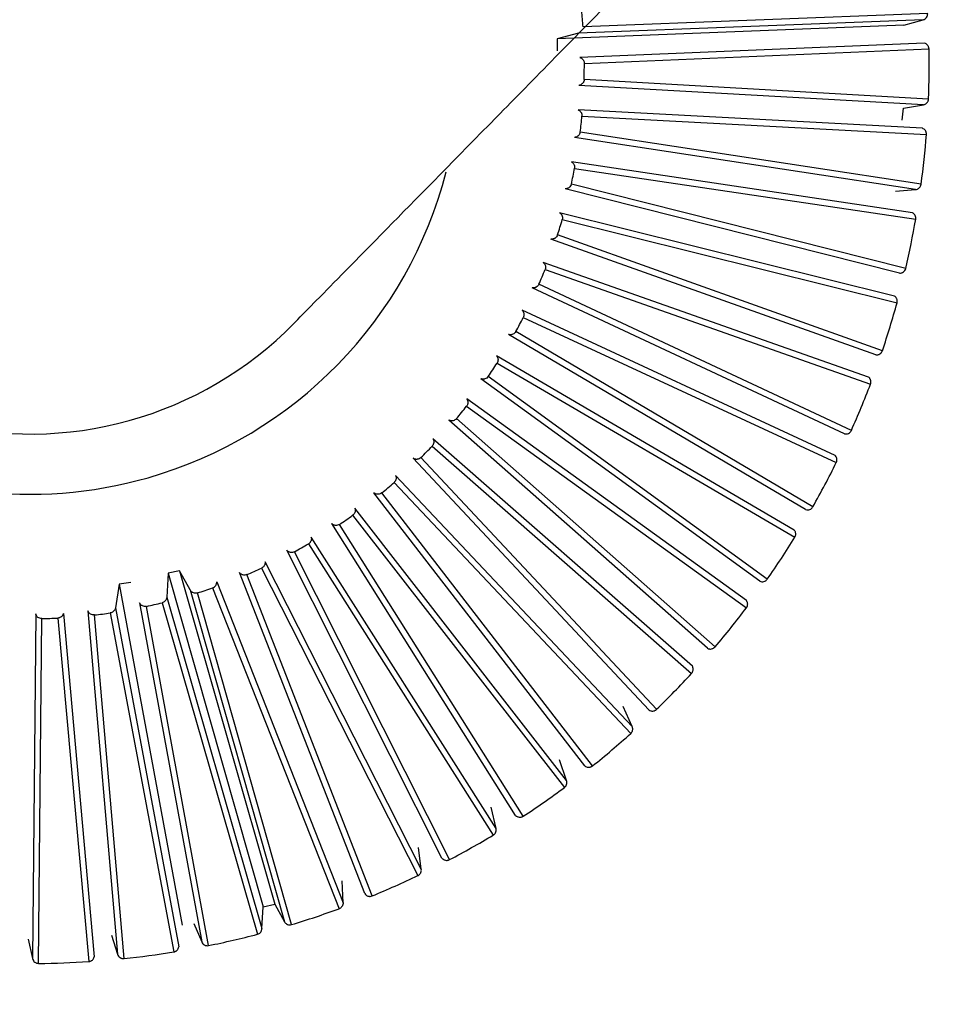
# Model space of a CAD drawing. Header units: millimetres. Extents: x 142 to 1148, y 353 to 845.
# Tile 39 of 139: x 557.89 to 558.654, y 625.348 to 626.147. Entities that reach past the tile are written whole.
import ezdxf

# ---------------------------------------------------------------- set-up
doc = ezdxf.new("R2010")
doc.units = ezdxf.units.MM

msp = doc.modelspace()

# ---------------------------------------------------------------- linework, layer by layer
at = {"color": 7, "linetype": 'Continuous', "lineweight": 25}
for p, q in [((558.62363, 626.14726), (558.34376, 626.13648)), ((558.62734, 626.15237), (558.34746, 626.14164)), ((558.60795, 626.14299), (558.62363, 626.14726)), ((558.60795, 626.14299), (558.32651, 626.13178)), ((558.32651, 626.13178), (558.32637, 626.12217)), ((558.34376, 626.13648), (558.32651, 626.13178)), ((558.62483, 626.12827), (558.34494, 626.11659)), ((558.34852, 626.11182), (558.62841, 626.12358)), ((558.62799, 626.0829), (558.34836, 626.09883)), ((558.62381, 626.07817), (558.34418, 626.09404)), ((558.6232, 626.05915), (558.34347, 626.07413)), ((558.60675, 626.06586), (558.6078, 626.07541)), ((558.6078, 626.07541), (558.62381, 626.07817)), ((558.34658, 626.06904), (558.62632, 626.05414)), ((558.61742, 626.00938), (558.34057, 626.05175)), ((558.62203, 626.01369), (558.34519, 626.05612)), ((558.61501, 625.9905), (558.33797, 626.032)), ((558.34058, 626.02664), (558.61764, 625.98522)), ((558.60453, 625.9415), (558.33295, 626.01)), ((558.60953, 625.94536), (558.33797, 626.01391)), ((558.60122, 626.00815), (558.61742, 626.00938)), ((558.60033, 625.92294), (558.32848, 625.99058)), ((558.33058, 625.985), (558.60244, 625.91743)), ((558.59058, 625.87852), (558.32677, 625.97258)), ((558.58524, 625.87516), (558.32141, 625.96916)), ((558.57929, 625.85708), (558.31511, 625.95026)), ((558.31666, 625.9445), (558.58087, 625.85139)), ((558.56537, 625.81379), (558.31169, 625.9325)), ((558.55973, 625.81095), (558.30603, 625.92961)), ((558.55209, 625.79352), (558.29796, 625.91138)), ((558.29896, 625.90551), (558.55313, 625.78771)), ((558.52823, 625.74946), (558.28696, 625.89169)), ((558.53411, 625.75174), (558.29287, 625.89403)), ((558.51897, 625.73283), (558.2772, 625.87432)), ((558.27763, 625.86837), (558.51945, 625.72694)), ((558.49103, 625.69123), (558.26437, 625.85576)), ((558.4971, 625.69295), (558.27048, 625.85753)), ((558.48023, 625.67556), (558.253, 625.83939)), ((558.25287, 625.83343), (558.48015, 625.66966)), ((558.44846, 625.63681), (558.23847, 625.82214)), ((558.45467, 625.63795), (558.24472, 625.82332)), ((558.43623, 625.62224), (558.2256, 625.80693)), ((558.2249, 625.801), (558.43558, 625.61637)), ((558.40092, 625.58668), (558.20949, 625.79113)), ((558.40721, 625.58722), (558.21582, 625.79171)), ((558.19398, 625.77138), (558.38615, 625.56756)), ((558.38735, 625.57334), (558.19523, 625.77721)), ((558.34882, 625.5413), (558.1777, 625.76302)), ((558.35513, 625.54124), (558.18405, 625.76299)), ((558.33405, 625.5293), (558.16218, 625.75052)), ((558.29265, 625.50108), (558.14337, 625.73806)), ((558.16037, 625.74484), (558.3323, 625.52367)), ((558.29893, 625.50041), (558.1497, 625.73743)), ((558.2768, 625.49054), (558.12674, 625.72709)), ((558.23291, 625.46637), (558.10683, 625.71647)), ((558.23909, 625.46512), (558.11307, 625.71524)), ((558.1244, 625.7216), (558.27453, 625.48509)), ((558.21613, 625.45739), (558.08923, 625.70713)), ((558.0198, 625.69983), (558.01044, 625.6977)), ((558.02844, 625.68417), (558.0198, 625.69983)), ((558.0198, 625.69983), (558.09706, 625.42896)), ((558.17013, 625.43751), (558.0684, 625.69845)), ((558.08638, 625.70189), (558.21335, 625.45218)), ((557.98019, 625.69016), (557.97066, 625.68893)), ((558.01044, 625.6977), (558.00939, 625.67834)), ((558.01044, 625.6977), (558.08769, 625.42683)), ((558.04999, 625.69083), (558.15258, 625.43016)), ((558.17617, 625.43567), (558.0745, 625.69664)), ((557.97066, 625.68893), (557.96778, 625.66976)), ((557.97066, 625.68893), (558.02182, 625.41194)), ((558.02844, 625.68417), (558.1049, 625.41474)), ((558.04666, 625.68589), (558.14932, 625.42524)), ((558.00939, 625.67834), (558.08673, 625.40909)), ((558.11074, 625.41233), (558.03433, 625.68179)), ((557.94535, 625.6673), (557.96944, 625.38826)), ((557.96778, 625.66976), (558.01917, 625.39438)), ((557.9873, 625.67376), (558.0378, 625.39827)), ((558.04339, 625.39532), (557.99293, 625.67082)), ((558.0056, 625.67373), (558.08301, 625.4045)), ((557.90298, 625.66485), (557.90044, 625.38479)), ((557.90536, 625.38084), (557.90796, 625.6609)), ((557.92095, 625.66136), (557.94601, 625.38235)), ((557.92554, 625.66517), (557.95053, 625.38615)), ((557.97472, 625.38479), (557.95068, 625.66384)), ((557.96357, 625.66553), (558.01504, 625.39016)), ((558.38735, 625.57334), (558.38008, 625.58955)), ((558.33405, 625.5293), (558.32835, 625.54613)), ((558.2768, 625.49054), (558.27273, 625.50783)), ((558.21613, 625.45739), (558.21372, 625.47499)), ((558.15258, 625.43016), (558.15185, 625.44791)), ((558.08673, 625.40909), (558.08769, 625.42683)), ((558.08769, 625.42683), (558.09706, 625.42896)), ((558.09706, 625.42896), (558.1049, 625.41474)), ((558.03134, 625.41318), (558.0378, 625.39827)), ((557.96443, 625.40371), (557.96944, 625.38826)), ((557.89692, 625.40065), (557.90044, 625.38479))]:
    msp.add_line(p, q, dxfattribs=at)
for radius, start, end in [(7.5, 47.812441, 284.545041), (4.5, 54.11887, 284.54504), (2.1, 104.54504, 284.54504), (2.1, 284.54504, 37.23018), (0.3488, 105.97226, 285.91855), (0.3, 135.51818, 315.5463), (0.45, 3.9292, 5.58376), (0.73, 357.80958, 1.00267), (0.45, 358.47466, 0.12921), (0.45, 353.02011, 354.67466), (0.73, 352.35503, 355.54813), (0.45, 347.56557, 349.22012), (0.3488, 285.91855, 345.55119), (0.45, 342.11102, 343.76557), (0.73, 346.90049, 350.09358), (0.45, 336.65648, 338.31103), (0.73, 341.44594, 344.63903), (0.45, 331.20193, 332.85648), (0.45, 325.74739, 327.40194), (0.73, 335.9914, 339.18449), (0.45, 320.29284, 321.94739), (0.45, 314.83829, 316.49285), (0.73, 330.53685, 333.72994), (0.45, 309.38375, 311.0383), (0.45, 303.9292, 305.58376), (0.73, 325.08231, 328.2754), (0.45, 298.47466, 300.12921), (0.45, 293.02011, 294.67466), (0.45, 287.56557, 289.22012), (0.45, 282.11102, 283.76557), (0.73, 319.62776, 322.82085), (0.45, 271.20193, 272.85648), (0.45, 276.65648, 278.31103), (0.73, 314.17322, 317.36631), (0.73, 308.71867, 311.91176), (0.73, 303.26413, 306.45722), (0.73, 297.80958, 301.00267), (0.73, 292.35503, 295.54813), (0.73, 286.90049, 290.09358), (0.73, 281.44594, 284.63903), (0.73, 275.9914, 279.18449), (0.73, 270.53685, 273.72994)]:
    msp.add_arc((557.89852, 626.11081), radius, start, end, dxfattribs=at)
for points, knots in [([(557.34797, 628.23277), (557.17974, 628.1763), (556.84795, 628.06492), (556.4302, 627.76252), (556.11018, 627.40654), (555.8955, 627.03177), (555.77152, 626.67784), (555.71517, 626.36758), (555.70197, 626.10351), (555.71651, 625.85725), (555.76117, 625.59622), (555.85463, 625.29358), (556.02223, 624.95181), (556.24073, 624.6616), (556.47543, 624.43644), (556.69125, 624.27392), (556.93904, 624.13249), (557.21518, 624.02047), (557.51349, 623.94504), (557.82517, 623.91277), (558.14116, 623.92243), (558.34667, 623.96676), (558.44908, 623.98884)], [0, 0, 0, 0, 0.077016, 0.151895, 0.221771, 0.284519, 0.338925, 0.384569, 0.421575, 0.453984, 0.491985, 0.5368, 0.591672, 0.657215, 0.694001, 0.73326, 0.77474, 0.818085, 0.862838, 0.908466, 0.954385, 1, 1, 1, 1]), ([(558.11256, 625.9006), (558.11675, 625.90487), (558.12479, 625.91305), (558.18548, 625.97485), (558.26958, 626.06048), (558.38035, 626.17327), (558.51224, 626.30757), (558.65746, 626.45545), (558.79008, 626.59049), (558.91975, 626.72252), (559.06818, 626.87366), (559.26202, 627.07104), (559.51303, 627.32663), (559.8119, 627.63096), (560.0371, 627.86026), (560.15021, 627.97544)], [0, 0, 0, 0, 0.096948, 0.186023, 0.26722, 0.340537, 0.426019, 0.497494, 0.554957, 0.600772, 0.655594, 0.724225, 0.80666, 0.902894, 1, 1, 1, 1]), ([(558.32546, 624.46529), (558.2517, 624.44918), (558.0945, 624.41484), (557.83648, 624.40511), (557.54835, 624.4377), (557.29634, 624.51438), (557.09142, 624.61108), (556.87951, 624.73973), (556.63075, 624.95484), (556.39175, 625.28739), (556.23595, 625.67944), (556.18148, 626.09777), (556.22869, 626.50463), (556.36138, 626.86823), (556.55384, 627.16932), (556.77907, 627.40258), (557.01503, 627.57118), (557.24522, 627.68811), (557.39929, 627.73454), (557.47158, 627.75632)], [0, 0, 0, 0, 0.04242, 0.090412, 0.14449, 0.204951, 0.237611, 0.271801, 0.344211, 0.420948, 0.500046, 0.579144, 0.655881, 0.728291, 0.795049, 0.85551, 0.909588, 0.95758, 1, 1, 1, 1]), ([(558.44908, 623.98884), (558.57509, 624.0287), (558.83453, 624.11075), (559.19311, 624.32577), (559.51278, 624.60681), (559.76746, 624.94053), (559.94504, 625.29466), (560.04767, 625.63708), (560.09217, 625.95531), (560.09242, 626.27654), (560.04058, 626.63626), (559.8959, 627.03572), (559.75478, 627.32315), (559.63702, 627.44386), (559.63261, 627.44839)], [0, 0, 0, 0, 0.091505, 0.188393, 0.287646, 0.38548, 0.477876, 0.561178, 0.63253, 0.700163, 0.783719, 0.882963, 0.995612, 1, 1, 1, 1]), ([(558.62363, 626.14726), (558.62416, 626.14747), (558.62497, 626.14777), (558.62606, 626.14868), (558.62673, 626.1496), (558.62728, 626.15092), (558.62731, 626.15179), (558.62734, 626.15237)], [0, 0, 0, 0, 0.250768, 0.374819, 0.622887, 0.745233, 1, 1, 1, 1]), ([(558.62841, 626.12358), (558.62839, 626.12385), (558.62836, 626.1244), (558.62813, 626.1252), (558.62778, 626.12595), (558.62732, 626.12663), (558.62675, 626.12722), (558.62594, 626.12784), (558.62526, 626.12811), (558.62483, 626.12827)], [0, 0, 0, 0, 0.130513, 0.260922, 0.391328, 0.521729, 0.652126, 0.782518, 1, 1, 1, 1]), ([(558.34494, 626.11659), (558.3452, 626.11649), (558.34573, 626.11631), (558.34645, 626.11586), (558.34709, 626.11532), (558.34763, 626.11468), (558.34805, 626.11396), (558.34842, 626.11302), (558.34848, 626.11228), (558.34852, 626.11182)], [0, 0, 0, 0, 0.131831, 0.263666, 0.394792, 0.525148, 0.654808, 0.783916, 1, 1, 1, 1]), ([(558.34836, 626.09883), (558.34829, 626.09827), (558.34815, 626.09716), (558.34741, 626.09595), (558.34663, 626.09516), (558.34595, 626.09468), (558.34514, 626.09426), (558.34453, 626.09412), (558.34418, 626.09404)], [0, 0, 0, 0, 0.242288, 0.484535, 0.604969, 0.725398, 0.845823, 1, 1, 1, 1]), ([(558.62381, 626.07817), (558.62436, 626.07832), (558.62519, 626.07855), (558.62637, 626.07935), (558.62713, 626.0802), (558.62764, 626.08121), (558.62791, 626.08203), (558.62796, 626.08261), (558.62799, 626.0829)], [0, 0, 0, 0, 0.25052, 0.374449, 0.622271, 0.744496, 0.870259, 1, 1, 1, 1]), ([(558.34347, 626.07413), (558.34372, 626.07401), (558.34423, 626.07377), (558.34491, 626.07326), (558.34549, 626.07266), (558.34597, 626.07197), (558.34631, 626.07122), (558.3466, 626.07024), (558.34659, 626.0695), (558.34658, 626.06904)], [0, 0, 0, 0, 0.131831, 0.263666, 0.394792, 0.525148, 0.654808, 0.783916, 1, 1, 1, 1]), ([(558.62632, 626.05414), (558.62631, 626.0547), (558.6263, 626.05554), (558.62591, 626.05658), (558.62551, 626.0573), (558.62499, 626.05795), (558.62425, 626.05863), (558.6236, 626.05895), (558.6232, 626.05915)], [0, 0, 0, 0, 0.264125, 0.394754, 0.525379, 0.655998, 0.786613, 1, 1, 1, 1]), ([(558.34519, 626.05612), (558.34506, 626.05557), (558.34482, 626.05448), (558.34396, 626.05334), (558.34311, 626.05263), (558.34239, 626.05222), (558.34155, 626.05188), (558.34092, 626.0518), (558.34057, 626.05175)], [0, 0, 0, 0, 0.242288, 0.484535, 0.604969, 0.725398, 0.845823, 1, 1, 1, 1]), ([(558.33797, 626.032), (558.33821, 626.03186), (558.33869, 626.03157), (558.33932, 626.031), (558.33984, 626.03035), (558.34025, 626.02962), (558.34052, 626.02883), (558.34071, 626.02783), (558.34063, 626.0271), (558.34058, 626.02664)], [0, 0, 0, 0, 0.131831, 0.263666, 0.394792, 0.525148, 0.654808, 0.783916, 1, 1, 1, 1]), ([(558.33797, 626.01391), (558.33779, 626.01338), (558.33745, 626.01231), (558.33648, 626.01126), (558.33557, 626.01064), (558.33481, 626.01029), (558.33394, 626.01004), (558.33331, 626.01001), (558.33295, 626.01)], [0, 0, 0, 0, 0.242288, 0.484535, 0.604969, 0.725398, 0.845823, 1, 1, 1, 1]), ([(558.61742, 626.00938), (558.61799, 626.00948), (558.61884, 626.00962), (558.62008, 626.01031), (558.62092, 626.01108), (558.6217, 626.01228), (558.6219, 626.01312), (558.62203, 626.01369)], [0, 0, 0, 0, 0.250768, 0.374819, 0.622887, 0.745233, 1, 1, 1, 1]), ([(558.32848, 625.99058), (558.32871, 625.99042), (558.32917, 625.99009), (558.32973, 625.98946), (558.3302, 625.98876), (558.33053, 625.988), (558.33073, 625.98719), (558.33082, 625.98618), (558.33067, 625.98545), (558.33058, 625.985)], [0, 0, 0, 0, 0.131831, 0.263666, 0.394792, 0.525148, 0.654808, 0.783916, 1, 1, 1, 1]), ([(558.61764, 625.98522), (558.61768, 625.98577), (558.61775, 625.98661), (558.61746, 625.98768), (558.61713, 625.98844), (558.61668, 625.98913), (558.61601, 625.98988), (558.61539, 625.99026), (558.61501, 625.9905)], [0, 0, 0, 0, 0.264125, 0.394754, 0.525379, 0.655999, 0.786613, 1, 1, 1, 1]), ([(558.32677, 625.97258), (558.32654, 625.97206), (558.3261, 625.97104), (558.32504, 625.97008), (558.32407, 625.96955), (558.32328, 625.96927), (558.32239, 625.96911), (558.32176, 625.96914), (558.32141, 625.96916)], [0, 0, 0, 0, 0.242288, 0.484535, 0.604969, 0.725398, 0.845823, 1, 1, 1, 1]), ([(558.31511, 625.95026), (558.31532, 625.95007), (558.31574, 625.9497), (558.31625, 625.94902), (558.31664, 625.94828), (558.3169, 625.94749), (558.31702, 625.94667), (558.31702, 625.94565), (558.3168, 625.94494), (558.31666, 625.9445)], [0, 0, 0, 0, 0.131831, 0.263666, 0.394792, 0.525148, 0.654808, 0.783916, 1, 1, 1, 1]), ([(558.60453, 625.9415), (558.6051, 625.94154), (558.60596, 625.94161), (558.60726, 625.94218), (558.60817, 625.94287), (558.60906, 625.94398), (558.60934, 625.9448), (558.60953, 625.94536)], [0, 0, 0, 0, 0.2507685, 0.3748195, 0.6228868, 0.7452328, 1, 1, 1, 1]), ([(558.31169, 625.9325), (558.31142, 625.93201), (558.31087, 625.93103), (558.30973, 625.93018), (558.30871, 625.92974), (558.30791, 625.92954), (558.307, 625.92946), (558.30638, 625.92955), (558.30603, 625.92961)], [0, 0, 0, 0, 0.242288, 0.484535, 0.604969, 0.725398, 0.845823, 1, 1, 1, 1]), ([(558.60244, 625.91743), (558.6025, 625.9177), (558.60262, 625.91823), (558.60263, 625.91906), (558.60251, 625.91988), (558.60226, 625.92066), (558.60188, 625.92139), (558.60128, 625.92221), (558.60069, 625.92266), (558.60033, 625.92294)], [0, 0, 0, 0, 0.130513, 0.260922, 0.391328, 0.521729, 0.652126, 0.782518, 1, 1, 1, 1]), ([(558.29796, 625.91138), (558.29815, 625.91118), (558.29854, 625.91077), (558.29898, 625.91005), (558.2993, 625.90927), (558.29948, 625.90846), (558.29953, 625.90763), (558.29942, 625.90661), (558.29914, 625.90593), (558.29896, 625.90551)], [0, 0, 0, 0, 0.131831, 0.263666, 0.394792, 0.525148, 0.654808, 0.783916, 1, 1, 1, 1]), ([(558.29287, 625.89403), (558.29255, 625.89357), (558.29192, 625.89264), (558.2907, 625.89191), (558.28964, 625.89156), (558.28882, 625.89144), (558.28791, 625.89145), (558.2873, 625.8916), (558.28696, 625.89169)], [0, 0, 0, 0, 0.242288, 0.484535, 0.604969, 0.725398, 0.845823, 1, 1, 1, 1]), ([(558.2772, 625.87432), (558.27737, 625.8741), (558.27771, 625.87365), (558.27808, 625.87289), (558.27833, 625.87209), (558.27843, 625.87126), (558.2784, 625.87043), (558.2782, 625.86943), (558.27785, 625.86878), (558.27763, 625.86837)], [0, 0, 0, 0, 0.131831, 0.263666, 0.394792, 0.525148, 0.654808, 0.783916, 1, 1, 1, 1]), ([(558.58524, 625.87516), (558.58581, 625.87515), (558.58667, 625.87513), (558.58802, 625.87557), (558.58899, 625.87617), (558.58998, 625.8772), (558.59034, 625.87799), (558.59058, 625.87852)], [0, 0, 0, 0, 0.250768, 0.374819, 0.622887, 0.745233, 1, 1, 1, 1]), ([(558.27048, 625.85753), (558.27012, 625.8571), (558.2694, 625.85624), (558.26811, 625.85562), (558.26703, 625.85538), (558.2662, 625.85534), (558.2653, 625.85543), (558.2647, 625.85564), (558.26437, 625.85576)], [0, 0, 0, 0, 0.242288, 0.484535, 0.604969, 0.725398, 0.845823, 1, 1, 1, 1]), ([(558.58087, 625.85139), (558.58102, 625.85193), (558.58125, 625.85274), (558.58117, 625.85385), (558.58099, 625.85465), (558.58067, 625.85542), (558.58016, 625.85628), (558.57962, 625.85677), (558.57929, 625.85708)], [0, 0, 0, 0, 0.264125, 0.394754, 0.525379, 0.655999, 0.786613, 1, 1, 1, 1]), ([(558.253, 625.83939), (558.25315, 625.83916), (558.25345, 625.83868), (558.25375, 625.83789), (558.25391, 625.83707), (558.25394, 625.83623), (558.25383, 625.83541), (558.25354, 625.83443), (558.25313, 625.83382), (558.25287, 625.83343)], [0, 0, 0, 0, 0.1318306, 0.2636656, 0.3947916, 0.5251482, 0.6548078, 0.7839161, 1, 1, 1, 1]), ([(558.24472, 625.82332), (558.24432, 625.82292), (558.24352, 625.82214), (558.24218, 625.82164), (558.24108, 625.82151), (558.24025, 625.82154), (558.23936, 625.82172), (558.23879, 625.82199), (558.23847, 625.82214)], [0, 0, 0, 0, 0.242288, 0.484535, 0.604969, 0.725398, 0.845823, 1, 1, 1, 1]), ([(558.55973, 625.81095), (558.5603, 625.81088), (558.56115, 625.81078), (558.56254, 625.81109), (558.56357, 625.8116), (558.56441, 625.81234), (558.56497, 625.81301), (558.56523, 625.81352), (558.56537, 625.81379)], [0, 0, 0, 0, 0.25052, 0.374449, 0.622271, 0.744496, 0.870259, 1, 1, 1, 1]), ([(558.2256, 625.80693), (558.22573, 625.80668), (558.22598, 625.80618), (558.2262, 625.80536), (558.22628, 625.80452), (558.22623, 625.80369), (558.22604, 625.80288), (558.22566, 625.80194), (558.22519, 625.80136), (558.2249, 625.801)], [0, 0, 0, 0, 0.131831, 0.263666, 0.394792, 0.525148, 0.654808, 0.783916, 1, 1, 1, 1]), ([(558.21582, 625.79171), (558.21539, 625.79136), (558.21452, 625.79065), (558.21314, 625.79029), (558.21203, 625.79025), (558.21121, 625.79037), (558.21034, 625.79063), (558.2098, 625.79095), (558.20949, 625.79113)], [0, 0, 0, 0, 0.242288, 0.484535, 0.604969, 0.725398, 0.845823, 1, 1, 1, 1]), ([(558.55313, 625.78771), (558.55324, 625.78796), (558.55345, 625.78846), (558.55362, 625.78927), (558.55366, 625.7901), (558.55355, 625.79092), (558.55332, 625.79171), (558.55289, 625.79262), (558.5524, 625.79317), (558.55209, 625.79352)], [0, 0, 0, 0, 0.130513, 0.260922, 0.391328, 0.521729, 0.652126, 0.782518, 1, 1, 1, 1]), ([(558.19523, 625.77721), (558.19533, 625.77695), (558.19554, 625.77643), (558.19568, 625.77559), (558.19569, 625.77475), (558.19555, 625.77393), (558.19529, 625.77314), (558.19482, 625.77224), (558.1943, 625.77171), (558.19398, 625.77138)], [0, 0, 0, 0, 0.1318306, 0.2636656, 0.3947916, 0.5251482, 0.6548078, 0.7839161, 1, 1, 1, 1]), ([(558.18405, 625.76299), (558.18359, 625.76268), (558.18266, 625.76206), (558.18125, 625.76183), (558.18014, 625.7619), (558.17934, 625.7621), (558.17849, 625.76244), (558.17798, 625.76281), (558.1777, 625.76302)], [0, 0, 0, 0, 0.242288, 0.484535, 0.604969, 0.725398, 0.845823, 1, 1, 1, 1]), ([(558.16218, 625.75052), (558.16226, 625.75025), (558.16241, 625.74971), (558.16247, 625.74887), (558.1624, 625.74803), (558.16219, 625.74722), (558.16185, 625.74646), (558.16129, 625.74561), (558.16073, 625.74513), (558.16037, 625.74484)], [0, 0, 0, 0, 0.131831, 0.263666, 0.394792, 0.525148, 0.654808, 0.783916, 1, 1, 1, 1]), ([(558.52823, 625.74946), (558.52879, 625.74933), (558.52963, 625.74915), (558.53104, 625.74933), (558.53211, 625.74974), (558.53303, 625.7504), (558.53364, 625.751), (558.53395, 625.7515), (558.53411, 625.75174)], [0, 0, 0, 0, 0.25052, 0.374449, 0.622271, 0.744496, 0.870259, 1, 1, 1, 1]), ([(558.1497, 625.73743), (558.1492, 625.73716), (558.14822, 625.73663), (558.1468, 625.73654), (558.1457, 625.73671), (558.14492, 625.73698), (558.14411, 625.73741), (558.14364, 625.73782), (558.14337, 625.73806)], [0, 0, 0, 0, 0.242288, 0.484535, 0.604969, 0.725398, 0.845823, 1, 1, 1, 1]), ([(558.51945, 625.72694), (558.5197, 625.72745), (558.52007, 625.7282), (558.5202, 625.7293), (558.52018, 625.73013), (558.52001, 625.73094), (558.51967, 625.73188), (558.51924, 625.73246), (558.51897, 625.73283)], [0, 0, 0, 0, 0.264125, 0.394754, 0.525379, 0.655999, 0.786613, 1, 1, 1, 1]), ([(558.12674, 625.72709), (558.12679, 625.72681), (558.12689, 625.72626), (558.12687, 625.72541), (558.12672, 625.72459), (558.12643, 625.7238), (558.12602, 625.72308), (558.12539, 625.72228), (558.12478, 625.72186), (558.1244, 625.7216)], [0, 0, 0, 0, 0.131831, 0.263666, 0.394792, 0.525148, 0.654808, 0.783916, 1, 1, 1, 1]), ([(558.11307, 625.71524), (558.11255, 625.71502), (558.11152, 625.71459), (558.1101, 625.71463), (558.10902, 625.71491), (558.10827, 625.71525), (558.10751, 625.71575), (558.10707, 625.71621), (558.10683, 625.71647)], [0, 0, 0, 0, 0.242288, 0.484535, 0.604969, 0.725398, 0.845823, 1, 1, 1, 1]), ([(558.08923, 625.70713), (558.08925, 625.70685), (558.0893, 625.70629), (558.0892, 625.70545), (558.08897, 625.70465), (558.08861, 625.70389), (558.08814, 625.70321), (558.08743, 625.70248), (558.08678, 625.70212), (558.08638, 625.70189)], [0, 0, 0, 0, 0.131831, 0.263666, 0.394792, 0.525148, 0.654808, 0.783916, 1, 1, 1, 1]), ([(558.0745, 625.69664), (558.07396, 625.69647), (558.07289, 625.69614), (558.07148, 625.69631), (558.07044, 625.69669), (558.06972, 625.69711), (558.06901, 625.69768), (558.06862, 625.69817), (558.0684, 625.69845)], [0, 0, 0, 0, 0.242288, 0.484535, 0.604969, 0.725398, 0.845823, 1, 1, 1, 1]), ([(558.04666, 625.68589), (558.04717, 625.68612), (558.04793, 625.68647), (558.04873, 625.68724), (558.04923, 625.6879), (558.04961, 625.68863), (558.04995, 625.6896), (558.04998, 625.69036), (558.04999, 625.69083)], [0, 0, 0, 0, 0.260969, 0.390038, 0.519103, 0.648163, 0.777219, 1, 1, 1, 1]), ([(558.49103, 625.69123), (558.49158, 625.69106), (558.4924, 625.6908), (558.49382, 625.69084), (558.49492, 625.69115), (558.4959, 625.69171), (558.49657, 625.69226), (558.49692, 625.69272), (558.4971, 625.69295)], [0, 0, 0, 0, 0.25052, 0.374449, 0.622271, 0.744496, 0.870259, 1, 1, 1, 1]), ([(558.03433, 625.68179), (558.03378, 625.68167), (558.03269, 625.68144), (558.0313, 625.68175), (558.0303, 625.68223), (558.02962, 625.68271), (558.02896, 625.68334), (558.02863, 625.68387), (558.02844, 625.68417)], [0, 0, 0, 0, 0.242288, 0.484535, 0.604969, 0.725398, 0.845822, 1, 1, 1, 1]), ([(558.00939, 625.67834), (558.00936, 625.67806), (558.0093, 625.6775), (558.00904, 625.67669), (558.00867, 625.67594), (558.00817, 625.67527), (558.00757, 625.67469), (558.00674, 625.67411), (558.00604, 625.67388), (558.0056, 625.67373)], [0, 0, 0, 0, 0.131831, 0.263666, 0.394792, 0.525148, 0.654808, 0.783916, 1, 1, 1, 1]), ([(558.48015, 625.66966), (558.4803, 625.66989), (558.48061, 625.67034), (558.48093, 625.67111), (558.48112, 625.67191), (558.48118, 625.67273), (558.4811, 625.67355), (558.48085, 625.67453), (558.48047, 625.67517), (558.48023, 625.67556)], [0, 0, 0, 0, 0.130513, 0.260922, 0.391328, 0.521729, 0.652126, 0.782518, 1, 1, 1, 1]), ([(557.95068, 625.66384), (557.95012, 625.66383), (557.94901, 625.66381), (557.9477, 625.66438), (557.94681, 625.66503), (557.94623, 625.66563), (557.94571, 625.66638), (557.94548, 625.66697), (557.94535, 625.6673)], [0, 0, 0, 0, 0.242288, 0.484535, 0.604969, 0.725398, 0.845823, 1, 1, 1, 1]), ([(557.96778, 625.66976), (557.96772, 625.66948), (557.96761, 625.66893), (557.96728, 625.66815), (557.96683, 625.66744), (557.96627, 625.66682), (557.96562, 625.6663), (557.96474, 625.6658), (557.96402, 625.66563), (557.96357, 625.66553)], [0, 0, 0, 0, 0.131831, 0.263666, 0.394792, 0.525148, 0.654808, 0.783916, 1, 1, 1, 1]), ([(557.99293, 625.67082), (557.99238, 625.67076), (557.99127, 625.67063), (557.98991, 625.67107), (557.98896, 625.67164), (557.98833, 625.67218), (557.98774, 625.67288), (557.98746, 625.67344), (557.9873, 625.67376)], [0, 0, 0, 0, 0.242288, 0.484535, 0.604969, 0.725398, 0.845823, 1, 1, 1, 1]), ([(557.90796, 625.6609), (557.9074, 625.66095), (557.90629, 625.66103), (557.90504, 625.66172), (557.90421, 625.66246), (557.9037, 625.66311), (557.90325, 625.66391), (557.90308, 625.66451), (557.90298, 625.66485)], [0, 0, 0, 0, 0.242288, 0.484535, 0.604969, 0.725398, 0.845823, 1, 1, 1, 1]), ([(557.92554, 625.66517), (557.92546, 625.6649), (557.9253, 625.66436), (557.92489, 625.66362), (557.92438, 625.66296), (557.92376, 625.66239), (557.92307, 625.66194), (557.92214, 625.66152), (557.92141, 625.66142), (557.92095, 625.66136)], [0, 0, 0, 0, 0.131831, 0.263666, 0.394792, 0.525148, 0.654808, 0.783916, 1, 1, 1, 1]), ([(558.44846, 625.63681), (558.44899, 625.63659), (558.44978, 625.63625), (558.4512, 625.63616), (558.45233, 625.63636), (558.45363, 625.63694), (558.45425, 625.63754), (558.45467, 625.63795)], [0, 0, 0, 0, 0.250768, 0.37482, 0.622887, 0.745233, 1, 1, 1, 1]), ([(558.43558, 625.61637), (558.43576, 625.61658), (558.43611, 625.617), (558.4365, 625.61773), (558.43676, 625.61852), (558.4369, 625.61933), (558.43689, 625.62016), (558.43674, 625.62116), (558.43642, 625.62182), (558.43623, 625.62224)], [0, 0, 0, 0, 0.130513, 0.260922, 0.391328, 0.521729, 0.652126, 0.782518, 1, 1, 1, 1]), ([(558.40092, 625.58668), (558.40142, 625.58641), (558.40218, 625.586), (558.40358, 625.58577), (558.40472, 625.58586), (558.40579, 625.58623), (558.40655, 625.58664), (558.40699, 625.58703), (558.40721, 625.58722)], [0, 0, 0, 0, 0.25052, 0.374449, 0.622271, 0.744496, 0.870259, 1, 1, 1, 1]), ([(558.38615, 625.56756), (558.38653, 625.56797), (558.3871, 625.56858), (558.38754, 625.56961), (558.38775, 625.57041), (558.38782, 625.57123), (558.38775, 625.57223), (558.38751, 625.57291), (558.38735, 625.57334)], [0, 0, 0, 0, 0.264125, 0.394754, 0.525379, 0.655999, 0.786613, 1, 1, 1, 1]), ([(558.34882, 625.5413), (558.3493, 625.54098), (558.35001, 625.5405), (558.35139, 625.54014), (558.35253, 625.54012), (558.35363, 625.54039), (558.35442, 625.54073), (558.35489, 625.54107), (558.35513, 625.54124)], [0, 0, 0, 0, 0.25052, 0.374449, 0.622271, 0.744496, 0.870259, 1, 1, 1, 1]), ([(558.3323, 625.52367), (558.33272, 625.52404), (558.33334, 625.5246), (558.33388, 625.52557), (558.33416, 625.52635), (558.33431, 625.52716), (558.33434, 625.52816), (558.33416, 625.52887), (558.33405, 625.5293)], [0, 0, 0, 0, 0.264125, 0.394754, 0.525379, 0.655999, 0.786613, 1, 1, 1, 1]), ([(558.29265, 625.50108), (558.29309, 625.50071), (558.29376, 625.50017), (558.29509, 625.49968), (558.29623, 625.49955), (558.29735, 625.49971), (558.29817, 625.49997), (558.29867, 625.50027), (558.29893, 625.50041)], [0, 0, 0, 0, 0.25052, 0.374449, 0.622271, 0.744496, 0.870259, 1, 1, 1, 1]), ([(558.27453, 625.48509), (558.27476, 625.48524), (558.27521, 625.48555), (558.27579, 625.48614), (558.27627, 625.48682), (558.27663, 625.48756), (558.27685, 625.48835), (558.27699, 625.48936), (558.27687, 625.49008), (558.2768, 625.49054)], [0, 0, 0, 0, 0.130513, 0.260922, 0.391328, 0.521729, 0.652126, 0.782518, 1, 1, 1, 1]), ([(558.23291, 625.46637), (558.23331, 625.46597), (558.23392, 625.46536), (558.23521, 625.46475), (558.23632, 625.46451), (558.23745, 625.46457), (558.2383, 625.46475), (558.23882, 625.46499), (558.23909, 625.46512)], [0, 0, 0, 0, 0.25052, 0.374449, 0.622271, 0.744496, 0.870259, 1, 1, 1, 1]), ([(558.21335, 625.45218), (558.21359, 625.45231), (558.21407, 625.45257), (558.2147, 625.45311), (558.21524, 625.45373), (558.21567, 625.45444), (558.21597, 625.45521), (558.2162, 625.4562), (558.21616, 625.45693), (558.21613, 625.45739)], [0, 0, 0, 0, 0.130513, 0.260922, 0.391328, 0.521729, 0.652126, 0.782518, 1, 1, 1, 1]), ([(558.17013, 625.43751), (558.1705, 625.43706), (558.17105, 625.4364), (558.17227, 625.43567), (558.17336, 625.43533), (558.17479, 625.43525), (558.17561, 625.4355), (558.17617, 625.43567)], [0, 0, 0, 0, 0.250768, 0.374819, 0.622887, 0.745233, 1, 1, 1, 1]), ([(558.15258, 625.43016), (558.15258, 625.42988), (558.15257, 625.42931), (558.15239, 625.42849), (558.15209, 625.42771), (558.15166, 625.42699), (558.15112, 625.42636), (558.15036, 625.42571), (558.14971, 625.42542), (558.14932, 625.42524)], [0, 0, 0, 0, 0.13339, 0.266784, 0.399461, 0.53136, 0.662555, 0.793193, 1, 1, 1, 1]), ([(558.1049, 625.41474), (558.10523, 625.41426), (558.10571, 625.41355), (558.10685, 625.4127), (558.10791, 625.41227), (558.10932, 625.41205), (558.11017, 625.41222), (558.11074, 625.41233)], [0, 0, 0, 0, 0.250768, 0.374819, 0.622887, 0.745233, 1, 1, 1, 1]), ([(558.08301, 625.4045), (558.08354, 625.40469), (558.08433, 625.40498), (558.08519, 625.40569), (558.08574, 625.4063), (558.08618, 625.407), (558.08658, 625.40792), (558.08667, 625.40864), (558.08673, 625.40909)], [0, 0, 0, 0, 0.264125, 0.394754, 0.525379, 0.655998, 0.786613, 1, 1, 1, 1]), ([(558.01504, 625.39016), (558.01531, 625.39022), (558.01585, 625.39033), (558.0166, 625.39067), (558.0173, 625.39112), (558.0179, 625.39168), (558.01841, 625.39233), (558.01891, 625.39321), (558.01907, 625.39393), (558.01917, 625.39438)], [0, 0, 0, 0, 0.130513, 0.260922, 0.391328, 0.521729, 0.652126, 0.782518, 1, 1, 1, 1]), ([(558.0378, 625.39827), (558.03808, 625.39777), (558.03849, 625.39701), (558.03955, 625.39606), (558.04056, 625.39553), (558.04194, 625.39518), (558.0428, 625.39526), (558.04339, 625.39532)], [0, 0, 0, 0, 0.250768, 0.374819, 0.622887, 0.745233, 1, 1, 1, 1]), ([(557.94601, 625.38235), (557.94628, 625.38238), (557.94683, 625.38244), (557.94761, 625.38271), (557.94835, 625.38309), (557.94901, 625.38359), (557.94957, 625.38419), (557.95015, 625.38502), (557.95038, 625.38572), (557.95053, 625.38615)], [0, 0, 0, 0, 0.130513, 0.260922, 0.391328, 0.521729, 0.652126, 0.782518, 1, 1, 1, 1]), ([(557.96944, 625.38826), (557.96967, 625.38773), (557.97001, 625.38694), (557.97097, 625.38589), (557.97192, 625.38526), (557.97327, 625.38478), (557.97413, 625.38479), (557.97472, 625.38479)], [0, 0, 0, 0, 0.250768, 0.374819, 0.622887, 0.745233, 1, 1, 1, 1]), ([(557.90044, 625.38479), (557.90061, 625.38424), (557.90088, 625.38342), (557.90174, 625.38229), (557.90262, 625.38157), (557.90392, 625.38097), (557.90478, 625.38089), (557.90536, 625.38084)], [0, 0, 0, 0, 0.250768, 0.374819, 0.622887, 0.745233, 1, 1, 1, 1])]:
    msp.add_open_spline(points, degree=3, knots=knots, dxfattribs=at)
at = {"color": 8, "linetype": 'Continuous', "lineweight": 25}
msp.add_open_spline([(559.27627, 627.08555), (559.31543, 627.0347), (559.4406, 626.87217), (559.5582, 626.54011), (559.61631, 626.12438), (559.56817, 625.71685), (559.43571, 625.35341), (559.24319, 625.05228), (559.01797, 624.81904), (558.78201, 624.65043), (558.55182, 624.5335), (558.39775, 624.48707), (558.32546, 624.46529)], degree=3, knots=[0, 0, 0, 0, 0.058543, 0.187146, 0.315748, 0.440511, 0.558239, 0.666779, 0.76508, 0.853002, 0.931031, 1, 1, 1, 1], dxfattribs=at)

doc.saveas('drawing.dxf')
